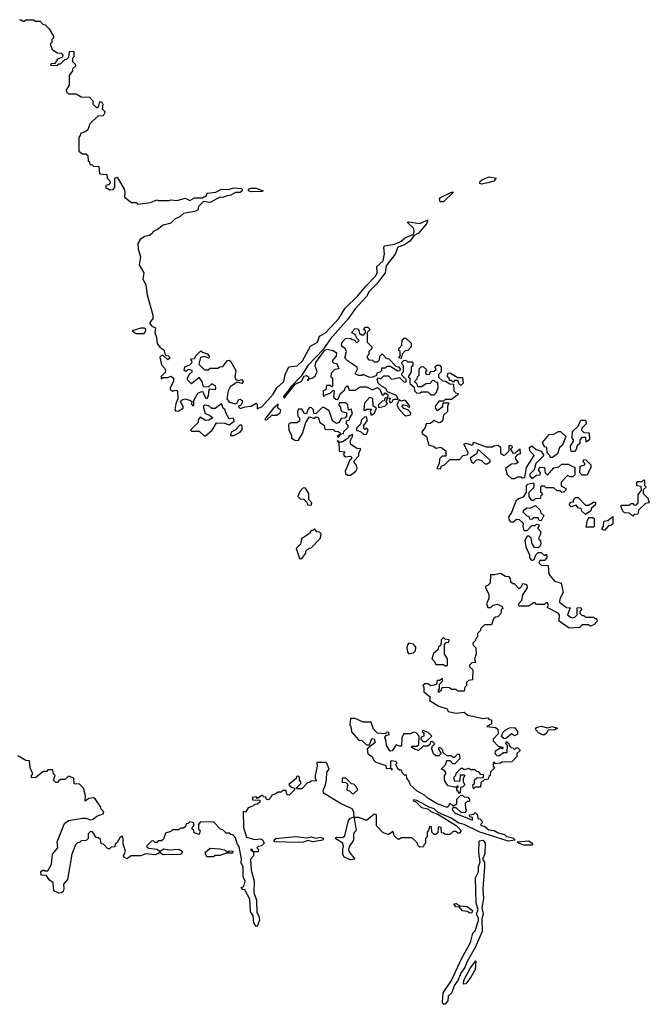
# Model space of a CAD drawing. Extents: x 1980017 to 2252640, y 74400 to 266395.
# Tile 76 of 256: x 2023126 to 2027120, y 165503 to 171750. Entities that reach past the tile are written whole.
import ezdxf

# ---------------------------------------------------------------- set-up
doc = ezdxf.new("R2010")
doc.units = 0

msp = doc.modelspace()

# ---------------------------------------------------------------- linework, layer by layer
at = {"layer": '0CON20XD'}
for points in [[(2023125, 171750), (2023135, 171750), (2023145, 171740), (2023155, 171740), (2023165, 171750), (2023215, 171750), (2023225, 171740), (2023255, 171740), (2023271.7, 171721.7), (2023288.3, 171718.3), (2023311.7, 171691.7), (2023340, 171645), (2023340, 171635), (2023330, 171625), (2023330, 171605), (2023320, 171595), (2023331.7, 171561.7), (2023365, 171540), (2023388.3, 171538.3), (2023400, 171525), (2023398.3, 171511.7), (2023365, 171500), (2023348.3, 171471.7), (2023325, 171470), (2023321.7, 171461.7), (2023365, 171460), (2023375, 171470), (2023385, 171470), (2023411.7, 171498.3), (2023425, 171500), (2023438.3, 171511.7), (2023441.7, 171548.3), (2023465, 171550), (2023470, 171545), (2023470, 171515), (2023460, 171505), (2023460, 171485), (2023478.3, 171468.3), (2023480, 171455), (2023461.7, 171438.3), (2023460, 171425), (2023440, 171395), (2023440, 171335), (2023420, 171305), (2023421.7, 171291.7), (2023435, 171280), (2023485, 171280), (2023515, 171260), (2023568.3, 171258.3), (2023590, 171235), (2023590, 171215), (2023615, 171190), (2023628.3, 171201.7), (2023635, 171230), (2023646.4, 171226.4), (2023652.5, 171215), (2023650, 171185), (2023667.5, 171165), (2023655, 171140), (2023621.7, 171138.3), (2023571.7, 171088.3), (2023558.3, 171051.7), (2023545, 171040), (2023511.7, 171028.3), (2023510, 171015), (2023500, 171005), (2023500, 170915), (2023525, 170900), (2023545, 170900), (2023558.3, 170888.3), (2023560, 170855), (2023568.3, 170848.3), (2023571.7, 170831.7), (2023585, 170830), (2023595, 170820), (2023628.3, 170818.3), (2023631.7, 170771.7), (2023678.3, 170768.3), (2023680, 170745), (2023698.3, 170728.3), (2023700, 170715), (2023688.3, 170701.7), (2023671.7, 170698.3), (2023671.7, 170681.7), (2023685, 170680), (2023695, 170670), (2023718.3, 170671.7), (2023730, 170685), (2023730, 170745), (2023745, 170750), (2023788.8, 170675), (2023793.3, 170655), (2023790, 170625), (2023835, 170590), (2023865, 170590), (2023875, 170580), (2023955, 170590), (2023995, 170607.5), (2024005, 170602.5), (2024075, 170602.5), (2024085, 170607.5), (2024125, 170603.3), (2024175, 170617.5), (2024205, 170602.5), (2024235, 170620), (2024285, 170620), (2024310, 170635), (2024315, 170650), (2024370, 170655), (2024405, 170674), (2024447.7, 170672.3), (2024486.4, 170683.6), (2024528.8, 170678.8), (2024536.7, 170675), (2024536.7, 170665), (2024525, 170653.8), (2024495, 170653.3), (2024465, 170636), (2024435, 170631.4), (2024415, 170621.2), (2024395, 170623.8), (2024335, 170590.8), (2024292.5, 170597.5), (2024260, 170565), (2024255, 170542.5), (2024235, 170532.5), (2024165, 170520), (2024141.2, 170498.8), (2024110, 170485), (2024085, 170460), (2024035, 170446.7), (2024000.7, 170419.3), (2023970, 170405), (2023967.5, 170395), (2023948.3, 170381.7), (2023920, 170375), (2023890, 170355), (2023875, 170330), (2023876.7, 170295), (2023892.5, 170245), (2023884, 170195), (2023912.5, 170145), (2023906.2, 170105), (2023925.7, 170065.7), (2023934.5, 170004.5), (2023970, 169875), (2023970, 169855), (2023950, 169825), (2023965, 169806.7), (2023987.5, 169795), (2023983.8, 169765), (2023994, 169734), (2023997.5, 169695), (2024015, 169672.5), (2024040, 169655), (2024051.7, 169621.7), (2024068.3, 169618.3), (2024080, 169605), (2024065, 169592.5), (2024035, 169620), (2024025, 169620), (2024015, 169610), (2024025, 169560), (2024045, 169540), (2024050, 169525), (2024048.3, 169511.7), (2024023, 169487), (2024022.5, 169472.5), (2024035, 169480), (2024065, 169480), (2024085, 169487.5), (2024102.5, 169475), (2024102.5, 169455), (2024080, 169415), (2024080, 169405), (2024095, 169392.5), (2024115, 169400), (2024126.4, 169396.4), (2024130, 169345), (2024116.2, 169313.8), (2024110, 169275), (2024116.7, 169266.7), (2024135, 169268.8), (2024162.5, 169285), (2024163.3, 169295), (2024146.7, 169325), (2024147.5, 169332.5), (2024160, 169340), (2024175, 169343.8), (2024210, 169335), (2024220, 169325), (2024213.6, 169313.6), (2024225, 169300), (2024230, 169305), (2024230, 169335), (2024255, 169380), (2024285, 169392.5), (2024305, 169350), (2024315, 169347.5), (2024323.3, 169365), (2024327, 169403), (2024332.5, 169407.5), (2024365, 169403.8), (2024370.7, 169409.3), (2024367.7, 169427.7), (2024345, 169440), (2024321.7, 169418.3), (2024291.7, 169421.7), (2024282.5, 169455), (2024265, 169480), (2024215, 169440), (2024190, 169465), (2024190, 169475), (2024201.7, 169498.3), (2024220, 169515), (2024220, 169525), (2024195, 169530), (2024185, 169520), (2024175, 169520), (2024170, 169525), (2024173, 169547), (2024205, 169560), (2024220, 169575), (2024211.7, 169598.3), (2024235, 169600), (2024245, 169620), (2024275, 169650), (2024285, 169640), (2024315, 169630), (2024327.5, 169615), (2024325, 169602.5), (2024295, 169612.5), (2024273, 169607), (2024262.5, 169565), (2024298.3, 169528.3), (2024321.7, 169528.3), (2024335, 169540), (2024381.7, 169538.3), (2024395, 169547.5), (2024415, 169550), (2024445, 169587.5), (2024455, 169590), (2024463, 169583), (2024496.7, 169525), (2024490, 169485), (2024496.7, 169466.7), (2024515, 169460), (2024535, 169467.5), (2024542.5, 169455), (2024535, 169442.5), (2024505, 169450), (2024460, 169420), (2024447.5, 169395), (2024438.8, 169345), (2024453.9, 169323.9), (2024495, 169312.5), (2024503.3, 169316.7), (2024515, 169340), (2024525, 169342.5), (2024537.5, 169335), (2024540, 169325), (2024528.3, 169301.7), (2024515, 169300), (2024513, 169293), (2024525, 169282.5), (2024556.7, 169293.3), (2024595, 169297.5), (2024625, 169317.5), (2024631.7, 169311.7), (2024631.7, 169281.7), (2024663.3, 169295), (2024734.4, 169375), (2024756.6, 169413.4), (2024802.2, 169455), (2024810, 169500), (2024833.3, 169546.7), (2024885, 169554.6), (2024919.5, 169585), (2024970.7, 169679.3), (2025015, 169703.5), (2025028.5, 169741.5), (2025065, 169762.5), (2025125, 169826.7), (2025150, 169855), (2025189.5, 169920.5), (2025268.8, 169995), (2025320.8, 170059.2), (2025385.8, 170124.2), (2025393.9, 170145), (2025391.4, 170185), (2025430.7, 170219.3), (2025440.9, 170265), (2025436.2, 170303.8), (2025440.6, 170315), (2025505, 170326.2), (2025545, 170345.3), (2025572.6, 170367.4), (2025622.1, 170387.9), (2025628.8, 170405), (2025625.9, 170425.9), (2025583.3, 170465), (2025595, 170468.1), (2025665, 170458), (2025715, 170480), (2025706.2, 170455), (2025655, 170396.7), (2025628.1, 170381.9), (2025600.5, 170345), (2025567.3, 170322.7), (2025524, 170306), (2025507.1, 170262.9), (2025451.3, 170188.7), (2025443.3, 170145), (2025388.7, 170071.3), (2025341.9, 170025), (2025325.3, 169994.7), (2025255, 169915.6), (2025208.8, 169851.2), (2025095, 169722.9), (2025051.9, 169658.1), (2024955, 169558.1), (2024911.4, 169488.6), (2024845, 169420), (2024827.5, 169392.5)], [(2026055, 170706.5), (2026045, 170710.8), (2026047.8, 170725), (2026065, 170737.9), (2026105, 170752.3), (2026148, 170745), (2026134.4, 170725), (2026095, 170714.7), (2026055, 170706.5)], [(2024595, 170657.5), (2024576.7, 170665), (2024576.7, 170675), (2024595, 170681.4), (2024625, 170680.6), (2024670, 170665), (2024665, 170660), (2024595, 170657.5)], [(2025815, 170593.4), (2025793.9, 170593.9), (2025789.3, 170610.7), (2025795, 170621.9), (2025865, 170655.3), (2025878.8, 170655), (2025815, 170593.4)], [(2023915, 169760), (2023926.7, 169775), (2023926.1, 169786.1), (2023915, 169793.3), (2023895, 169793.8), (2023840, 169775), (2023865, 169760), (2023915, 169760)], [(2025345, 169480), (2025305, 169500), (2025296.4, 169493.6), (2025275, 169493.3), (2025253.3, 169503.3), (2025268, 169532), (2025265.8, 169545.8), (2025205, 169586.7), (2025187.5, 169605), (2025200, 169645), (2025190, 169665), (2025173.6, 169673.6), (2025167.5, 169685), (2025172.5, 169705), (2025191.7, 169728.3), (2025225, 169730), (2025235, 169720), (2025248.3, 169718.3), (2025265, 169700), (2025280, 169715), (2025261.7, 169731.7), (2025258.3, 169748.3), (2025230, 169765), (2025255, 169790), (2025268.3, 169788.3), (2025278.3, 169778.3), (2025281.7, 169761.7), (2025295, 169750), (2025308.3, 169751.7), (2025320, 169765), (2025320, 169775), (2025310, 169785), (2025315, 169800), (2025335, 169800), (2025350, 169785), (2025330, 169765), (2025330, 169705), (2025360, 169675), (2025360, 169665), (2025340, 169645), (2025340, 169625), (2025330, 169615), (2025330, 169605), (2025341.7, 169591.7), (2025365, 169590), (2025375, 169580), (2025395, 169580), (2025408.3, 169591.7), (2025410, 169615), (2025425, 169630), (2025451.7, 169601.7), (2025468.3, 169598.3), (2025511.7, 169551.7), (2025528.3, 169548.3), (2025540, 169535), (2025538.3, 169521.7), (2025525, 169520), (2025475, 169550), (2025455, 169550), (2025445, 169540), (2025421.7, 169538.3), (2025420, 169525), (2025408.3, 169511.7), (2025391.7, 169508.3), (2025388.3, 169491.7), (2025365, 169481.2), (2025345, 169480)], [(2025545, 169600), (2025530, 169605), (2025540, 169615), (2025540, 169645), (2025531.7, 169651.7), (2025530, 169665), (2025550, 169685), (2025551.7, 169718.3), (2025565, 169730), (2025575, 169730), (2025608.3, 169698.3), (2025610, 169675), (2025588.3, 169651.7), (2025571.7, 169648.3), (2025551.7, 169628.3), (2025545, 169600)], [(2024827.5, 169392.5), (2024804.3, 169365), (2024800, 169355), (2024805, 169351.2), (2024872.5, 169437.5), (2024913.8, 169456.2), (2024930.8, 169489.2), (2024945, 169493.3), (2024957.5, 169485), (2024960, 169470), (2024950, 169465), (2024955, 169460), (2024960, 169470), (2024985, 169477.5), (2024999.3, 169490.7), (2025012.5, 169515), (2024999.2, 169555), (2025004.4, 169575.6), (2025059.2, 169650.8), (2025075, 169659.2), (2025115, 169652), (2025136.1, 169636.1), (2025134, 169616), (2025107.5, 169585), (2025115, 169572.5), (2025138.3, 169568.3), (2025150, 169535), (2025125, 169530), (2025101.7, 169508.3), (2025100, 169485), (2025110, 169475), (2025110, 169425), (2025105, 169420), (2025095, 169430), (2025071.7, 169428.3), (2025068.3, 169401.7), (2025050, 169395), (2025050, 169365), (2025055, 169360), (2025065, 169370), (2025095, 169380), (2025115, 169400), (2025120, 169395), (2025117.5, 169355), (2025131.7, 169341.7), (2025145, 169340), (2025161.7, 169378.3), (2025188.3, 169401.7), (2025190, 169415), (2025205, 169430), (2025215, 169400), (2025255, 169400), (2025285, 169420), (2025325, 169420), (2025365, 169402.5), (2025395, 169417.5), (2025408.8, 169408.8), (2025425, 169370), (2025435, 169370), (2025445, 169382.5), (2025461.7, 169371.7), (2025460, 169350), (2025441.7, 169348.3), (2025438.3, 169331.7), (2025425, 169330), (2025400, 169305), (2025405, 169290), (2025441.7, 169298.3), (2025460, 169315), (2025450, 169325), (2025460, 169350), (2025478.3, 169348.3), (2025470, 169335), (2025475, 169320), (2025486.4, 169323.6), (2025497.5, 169342.5), (2025527.5, 169342.5), (2025516.4, 169366.4), (2025460, 169390), (2025449.3, 169409.3), (2025420, 169425), (2025400, 169445), (2025392.5, 169467.5), (2025401.7, 169478.3), (2025417.5, 169472.5), (2025435, 169490), (2025465, 169490), (2025485, 169470), (2025535, 169480), (2025565, 169450), (2025578.3, 169451.7), (2025578.3, 169468.3), (2025550, 169495), (2025550, 169505), (2025560, 169515), (2025560, 169555), (2025551.7, 169561.7), (2025550, 169575), (2025561.7, 169588.3), (2025575, 169590), (2025585, 169580), (2025615, 169580), (2025620, 169575), (2025620, 169555), (2025610, 169545), (2025610, 169515), (2025590, 169485), (2025600, 169475), (2025601.7, 169441.7), (2025628.3, 169418.3), (2025630, 169395), (2025645, 169380), (2025667, 169383), (2025675, 169390), (2025715, 169390), (2025735, 169370), (2025755, 169370), (2025767, 169383), (2025780, 169415), (2025778.3, 169448.3), (2025765, 169450), (2025755, 169460), (2025745, 169460), (2025728.3, 169441.7), (2025705, 169440), (2025675, 169420), (2025651.7, 169421.7), (2025648.3, 169438.3), (2025630, 169455), (2025648.3, 169471.7), (2025650, 169485), (2025660, 169495), (2025660, 169535), (2025675, 169550), (2025687, 169547), (2025708.3, 169528.3), (2025700, 169515), (2025701.7, 169501.7), (2025725, 169500), (2025731.7, 169518.3), (2025755, 169520), (2025768.3, 169531.7), (2025760, 169545), (2025771.7, 169558.3), (2025788.3, 169558.3), (2025800, 169545), (2025800, 169515), (2025781.7, 169498.3), (2025781.7, 169481.7), (2025808.3, 169458.3), (2025827.5, 169457.5), (2025855, 169440), (2025878.3, 169438.3), (2025880, 169395), (2025891.7, 169381.7), (2025908.3, 169378.3), (2025908.3, 169371.7), (2025865, 169340), (2025825, 169340), (2025815, 169330), (2025785, 169330), (2025762.5, 169295), (2025763, 169283), (2025775, 169270), (2025810, 169295), (2025811.7, 169318.3), (2025848.3, 169318.3), (2025840, 169295), (2025840, 169265), (2025815, 169240), (2025807.5, 169205), (2025796.1, 169193.9), (2025785, 169193.3), (2025755, 169207.5), (2025731.7, 169188.3), (2025703.8, 169186.2), (2025698.3, 169161.7), (2025677.5, 169135), (2025680, 169125), (2025706.7, 169105), (2025720.7, 169050.7), (2025750, 169045), (2025765, 169032.5), (2025797, 169037), (2025830, 169015), (2025828.3, 168981.7), (2025805, 168980), (2025790, 168965), (2025787.5, 168932.5), (2025771.7, 168901.7), (2025795, 168900), (2025801.7, 168918.3), (2025820, 168925), (2025855, 168960), (2025915, 168960), (2025940, 168985), (2025968.3, 168991.7), (2025970, 169005), (2025942.5, 169057.5), (2025955, 169062.5), (2025995, 169050), (2026002.5, 169055), (2026005, 169070), (2026011.7, 169068.3), (2026085, 169040), (2026125, 169040), (2026133, 169047), (2026161.7, 169051.7), (2026177, 169037), (2026175, 169000), (2026195, 168987.5), (2026205, 168990), (2026230, 169015), (2026230, 169045), (2026235, 169050), (2026247, 169047), (2026250, 169035), (2026240, 169025), (2026255, 169000), (2026268.3, 169001.7), (2026298.3, 169028.3), (2026300, 168995), (2026281.7, 168988.3), (2026270, 168975), (2026271.7, 168961.7), (2026288.3, 168941.7), (2026275, 168932.5), (2026245, 168930), (2026208.3, 168901.7), (2026217.5, 168865), (2026245, 168840), (2026265, 168840), (2026285, 168850), (2026305, 168850), (2026315, 168842.5), (2026330, 168845), (2026341.2, 168908.8), (2026390, 168985), (2026362.5, 169015), (2026360, 169035), (2026375, 169047.5), (2026403, 169023), (2026433, 169013), (2026450, 168985), (2026400, 168935), (2026390, 168895), (2026363, 168867), (2026363, 168853), (2026375, 168840), (2026405, 168860), (2026428.3, 168861.7), (2026430, 168875), (2026417.5, 168895), (2026428.3, 168911.7), (2026455, 168910), (2026460, 168875), (2026475, 168860), (2026515, 168906.7), (2026547, 168913), (2026565, 168930), (2026605, 168930), (2026648.3, 168908.3), (2026648.3, 168861.7), (2026635, 168850), (2026615, 168850), (2026601.7, 168858.3), (2026560, 168815), (2026561.7, 168791.7), (2026590, 168775), (2026590, 168765), (2026578.3, 168751.7), (2026565, 168750), (2026555, 168760), (2026535, 168760), (2026515, 168780), (2026465, 168780), (2026455, 168790), (2026435, 168790), (2026430, 168785), (2026430, 168755), (2026438.3, 168748.3), (2026440, 168735), (2026431.7, 168728.3), (2026428.3, 168711.7), (2026395, 168710), (2026385, 168700), (2026375, 168700), (2026357.5, 168725), (2026358.3, 168751.7), (2026390, 168785), (2026390, 168805), (2026385, 168810), (2026348.3, 168801.7), (2026338.3, 168791.7), (2026338.3, 168751.7), (2026319.3, 168720.7), (2026289.3, 168710.7), (2026272.5, 168695), (2026246.4, 168623.6), (2026227.5, 168595), (2026230, 168575), (2026243.3, 168563.3), (2026255, 168562.5), (2026278.3, 168581.7), (2026295, 168580), (2026320, 168555), (2026317.5, 168535), (2026325, 168510), (2026345, 168510), (2026375, 168540), (2026395, 168540), (2026405, 168550), (2026418.3, 168548.3), (2026420, 168535), (2026410, 168525), (2026430, 168505), (2026430, 168485), (2026420, 168465), (2026420, 168455), (2026430, 168445), (2026432.5, 168425), (2026427, 168413), (2026415, 168400), (2026391.7, 168401.7), (2026377.5, 168425), (2026370.7, 168460.7), (2026355, 168472.5), (2026345, 168472.5), (2026330, 168445), (2026337.5, 168405), (2026360, 168355), (2026360, 168335), (2026375, 168320), (2026390, 168325), (2026400, 168355), (2026415, 168370), (2026435, 168370), (2026455, 168350), (2026468.3, 168358.3), (2026470, 168335), (2026455, 168320), (2026425, 168320), (2026420, 168305), (2026435, 168290), (2026478.3, 168288.3), (2026481.7, 168231.7), (2026518.8, 168188.8), (2026560, 168175), (2026572.5, 168115), (2026552.5, 168075), (2026550, 168055), (2026595, 168020), (2026618.3, 168018.3), (2026600, 167975), (2026620, 167960), (2026635, 167956.2), (2026648.8, 167961.2), (2026662.5, 167975), (2026661.7, 168018.3), (2026685, 168020), (2026690, 168005), (2026680, 167995), (2026680, 167985), (2026695, 167970), (2026705, 167970), (2026715, 167960), (2026765, 167960), (2026775, 167950), (2026785, 167950), (2026790, 167935), (2026768.3, 167911.7), (2026745, 167902.5), (2026735, 167910), (2026695, 167910), (2026676.4, 167893.6), (2026610.7, 167890.7), (2026547.5, 167935), (2026550, 167975), (2026542.5, 167985), (2026471.7, 168021.7), (2026480, 168035), (2026475, 168050), (2026465, 168050), (2026455, 168040), (2026405, 168040), (2026395, 168050), (2026385, 168050), (2026355, 168030), (2026295, 168030), (2026290, 168045), (2026311.7, 168068.3), (2026318.3, 168101.7), (2026347.5, 168145), (2026345, 168160), (2026337, 168167), (2026315, 168170), (2026310, 168155), (2026295, 168140), (2026265, 168170), (2026255, 168170), (2026241.7, 168181.7), (2026240, 168205), (2026230, 168215), (2026208.3, 168218.3), (2026175, 168237.5), (2026138.3, 168228.3)], [(2025925, 169430), (2025911.7, 169441.7), (2025905, 169460), (2025885, 169460), (2025875, 169450), (2025865, 169460), (2025851.7, 169461.7), (2025850, 169475), (2025840, 169485), (2025841.7, 169508.3), (2025855, 169510), (2025905, 169480), (2025935, 169480), (2025940, 169445), (2025925, 169430)], [(2025355, 169240), (2025376.4, 169253.6), (2025390, 169285), (2025368.3, 169298.3), (2025367, 169347), (2025345, 169352.5), (2025313, 169317), (2025310, 169275), (2025315, 169270), (2025325, 169280), (2025358.3, 169278.3), (2025350, 169265), (2025355, 169240)], [(2024305, 169110), (2024347.5, 169145), (2024375, 169192.5), (2024425, 169190), (2024455, 169180), (2024487, 169203), (2024481.7, 169221.7), (2024455, 169217.5), (2024432.5, 169255), (2024430, 169275), (2024417.5, 169285), (2024405, 169312.5), (2024365, 169283.3), (2024345, 169283.3), (2024325, 169300), (2024300, 169305), (2024290, 169295), (2024301.7, 169251.7), (2024330.7, 169240.7), (2024350, 169225), (2024325, 169210), (2024305, 169206.7), (2024271.7, 169228.3), (2024258.3, 169211.7), (2024257.5, 169195), (2024210, 169145), (2024215, 169140), (2024265, 169140), (2024295, 169110), (2024305, 169110)], [(2024681.2, 169211.2), (2024695, 169214.2), (2024725, 169241.2), (2024758, 169242), (2024777.5, 169255), (2024781.7, 169271.7), (2024763.3, 169285), (2024765, 169310), (2024735, 169285.6), (2024686.7, 169225), (2024681.2, 169211.2)], [(2024875, 169080), (2024895, 169083.3), (2024920, 169125), (2024940, 169195), (2024965, 169230), (2024995, 169220), (2025005, 169230), (2025018.3, 169228.3), (2025030, 169195), (2025058.3, 169178.3), (2025061.7, 169151.7), (2025115, 169150), (2025125, 169140), (2025147, 169137), (2025158.3, 169128.3), (2025160, 169120), (2025140, 169105), (2025148.3, 169101.7), (2025160, 169120), (2025180, 169125), (2025181.7, 169138.3), (2025210, 169165), (2025210, 169175), (2025200, 169185), (2025200, 169205), (2025218.3, 169211.7), (2025220, 169225), (2025237.5, 169252.5), (2025228.3, 169278.3), (2025211.7, 169271.7), (2025207, 169307), (2025195, 169320), (2025151.7, 169318.3), (2025150, 169305), (2025161.7, 169291.7), (2025163, 169273), (2025173, 169263), (2025198.3, 169258.3), (2025200, 169235), (2025187.5, 169222.5), (2025165, 169220), (2025150, 169195), (2025135, 169187.5), (2025110, 169205), (2025089.3, 169269.3), (2025055, 169290), (2025045, 169290), (2025005, 169250), (2024991.7, 169251.7), (2024990, 169275), (2024977, 169287), (2024965, 169290), (2024955, 169280), (2024945, 169250), (2024931.7, 169251.7), (2024915, 169280), (2024895, 169280), (2024887.5, 169265), (2024890, 169235), (2024900, 169225), (2024900, 169205), (2024885, 169192.5), (2024845, 169192.5), (2024833.6, 169186.4), (2024830, 169175), (2024832.5, 169145), (2024850, 169115), (2024850, 169095), (2024875, 169080)], [(2025575, 169237.5), (2025605, 169242.5), (2025607.5, 169255), (2025593, 169273), (2025563.3, 169283.3), (2025552.5, 169295), (2025553.3, 169306.7), (2025565, 169307.5), (2025582.5, 169302.5), (2025595, 169290), (2025600, 169295), (2025597.5, 169305), (2025575, 169332.5), (2025566.4, 169336.4), (2025545, 169330), (2025532.5, 169337.5), (2025517.5, 169305), (2025530.7, 169280.7), (2025565, 169242.5), (2025575, 169237.5)], [(2025308.3, 169118.3), (2025325, 169120), (2025337.5, 169145), (2025325, 169160), (2025315, 169150), (2025310, 169155), (2025310, 169175), (2025330, 169205), (2025328.3, 169228.3), (2025315, 169230), (2025291.7, 169208.3), (2025290, 169185), (2025265, 169160), (2025260, 169145), (2025288.3, 169138.3), (2025308.3, 169118.3)], [(2024462.5, 169112.5), (2024485, 169112.9), (2024525, 169132.5), (2024538.6, 169155), (2024535, 169177.5), (2024523, 169177), (2024495, 169147.5), (2024467, 169133), (2024462.5, 169112.5)], [(2026645, 169010), (2026625, 169010), (2026620, 169035), (2026620, 169045), (2026640, 169075), (2026640, 169085), (2026630, 169095), (2026633, 169137), (2026668.3, 169171.7), (2026685, 169210), (2026715, 169210), (2026720, 169185), (2026691.7, 169158.3), (2026690, 169145), (2026705, 169130), (2026738.3, 169128.3), (2026740, 169085), (2026720, 169070), (2026718.3, 169098.3), (2026691.7, 169098.3), (2026680, 169085), (2026678.3, 169061.7), (2026663, 169047), (2026657, 169023), (2026645, 169010)], [(2025225, 168860), (2025257.5, 168885), (2025267, 168903), (2025260, 168925), (2025248.3, 168938.3), (2025248.3, 168951.7), (2025277, 168983), (2025278.3, 169001.7), (2025290, 169025), (2025285, 169030), (2025268.3, 169028.3), (2025227.5, 169055), (2025222.5, 169075), (2025237.5, 169105), (2025240, 169115), (2025235, 169120), (2025225, 169110), (2025215, 169110), (2025210, 169095), (2025180, 169075), (2025165, 169070), (2025150, 169070), (2025145, 169080), (2025140, 169075), (2025150, 169070), (2025152.5, 169012.5), (2025188.3, 169008.3), (2025180, 168995), (2025183.6, 168983.6), (2025195, 168977.5), (2025225, 168980), (2025230, 168975), (2025230, 168965), (2025220, 168955), (2025190, 168885), (2025191.7, 168871.7), (2025205, 168860), (2025225, 168860)], [(2026491.7, 168971.7), (2026490, 168985), (2026471.7, 169001.7), (2026470, 169035), (2026455, 169040), (2026443.3, 169066.7), (2026485, 169117.5), (2026515, 169120), (2026543, 169137), (2026557, 169137), (2026590, 169105), (2026568.3, 169051.7), (2026550, 169035), (2026537.5, 168995), (2026505, 168972.5), (2026491.7, 168971.7)], [(2026085, 168930), (2026110, 168945), (2026110, 168955), (2026035, 169022.5), (2026023.8, 168996.2), (2025982.5, 168967.5), (2025992.5, 168945), (2026005, 168937.5), (2026023.3, 168956.7), (2026035, 168958.8), (2026055, 168953.3), (2026073.6, 168933.6), (2026085, 168930)], [(2026725, 168860), (2026695, 168860), (2026680, 168875), (2026681.7, 168918.3), (2026710, 168925), (2026710, 168935), (2026700, 168945), (2026705, 168960), (2026718.3, 168958.3), (2026750, 168925), (2026750, 168905), (2026741.7, 168898.3), (2026725, 168860)], [(2027015, 168600), (2026995, 168620), (2026961.7, 168621.7), (2026951.7, 168631.7), (2026940, 168665), (2026945, 168670), (2026995, 168670), (2027005, 168680), (2027015, 168680), (2027025, 168670), (2027038.3, 168671.7), (2027050, 168685), (2027050, 168735), (2027070, 168765), (2027068.3, 168788.3), (2027041.7, 168791.7), (2027040, 168815), (2027045, 168820), (2027075, 168820), (2027085, 168830), (2027090, 168825), (2027090, 168795), (2027100, 168785), (2027081.7, 168768.3), (2027080, 168745), (2027110, 168715), (2027120, 168685), (2027095, 168680), (2027051.7, 168638.3), (2027047.5, 168612.5), (2027025, 168610), (2027015, 168600)], [(2024975, 168670), (2024980, 168685), (2024960, 168705), (2024960, 168745), (2024938.3, 168778.3), (2024925, 168780), (2024903, 168757), (2024890, 168725), (2024905, 168710), (2024928.3, 168708.3), (2024948.3, 168688.3), (2024951.7, 168671.7), (2024975, 168670)], [(2026435, 168570), (2026421.7, 168571.7), (2026415, 168590), (2026385, 168590), (2026375, 168580), (2026361.7, 168581.7), (2026358.3, 168598.3), (2026345, 168600), (2026320, 168625), (2026325, 168640), (2026345, 168652.5), (2026365, 168650), (2026398.3, 168668.3), (2026428.3, 168638.3), (2026431.7, 168621.7), (2026450, 168605), (2026435, 168570)], [(2026715, 168610), (2026691.7, 168631.7), (2026688.3, 168648.3), (2026671.7, 168651.7), (2026655, 168670), (2026625, 168660), (2026611.7, 168671.7), (2026621.7, 168688.3), (2026638.3, 168691.7), (2026640, 168705), (2026651.7, 168718.3), (2026668.3, 168718.3), (2026715, 168670), (2026735, 168670), (2026765, 168690), (2026778.3, 168688.3), (2026778.3, 168671.7), (2026751.7, 168648.3), (2026750, 168635), (2026715, 168610)], [(2026835, 168510), (2026820, 168515), (2026820, 168525), (2026830, 168535), (2026831.7, 168568.3), (2026857, 168573), (2026888.3, 168598.3), (2026888.3, 168551.7), (2026875, 168540), (2026861.7, 168538.3), (2026835, 168510)], [(2026765, 168530), (2026720, 168530), (2026727.5, 168575), (2026738.3, 168591.7), (2026761.7, 168591.7), (2026770, 168585), (2026770, 168535), (2026765, 168530)], [(2024901.7, 168331.7), (2024915, 168332.5), (2024940, 168365), (2024941.7, 168378.3), (2024963, 168397), (2024975, 168400), (2025035, 168460), (2025037.5, 168487.5), (2025028.3, 168498.3), (2025011.7, 168501.7), (2024995, 168520), (2024985, 168510), (2024975, 168510), (2024965, 168490), (2024913.6, 168456.4), (2024907.5, 168422.5), (2024880, 168395), (2024901.7, 168331.7)], [(2026138.3, 168228.3), (2026111.7, 168228.3), (2026110, 168175), (2026098.3, 168161.7), (2026080, 168155), (2026080, 168145), (2026102.5, 168105), (2026101.7, 168078.3), (2026087.5, 168045), (2026095, 168020), (2026115, 168020), (2026130, 168035), (2026155, 168042.5), (2026185, 168030), (2026190, 168015), (2026180, 168005), (2026178.3, 167981.7), (2026158.3, 167961.7), (2026145, 167960), (2026131.7, 167948.3), (2026118.3, 167911.7), (2026075, 167910), (2026050, 167885), (2026050, 167875), (2026030, 167855), (2026030, 167835), (2026020, 167825), (2026018.3, 167811.7), (2026000, 167795), (2026001.7, 167781.7), (2026020, 167765), (2026022.5, 167725), (2026010, 167695), (2026018.3, 167671.7), (2025995, 167670), (2025980, 167655), (2025981.7, 167641.7), (2026000, 167625), (2025998.3, 167561.7), (2025973, 167557), (2025960, 167545), (2025960, 167525), (2025950, 167515), (2025945, 167490), (2025905, 167490), (2025895, 167500), (2025865, 167500), (2025851.7, 167511.7), (2025815, 167512.5), (2025801.7, 167508.3), (2025800, 167495), (2025782.5, 167482.5), (2025783, 167497), (2025790, 167505), (2025790, 167535), (2025810, 167555), (2025805, 167570), (2025791.7, 167558.3), (2025775, 167557.5), (2025770, 167535), (2025755, 167527.5), (2025735, 167523.3), (2025715, 167536.7), (2025695, 167537.5), (2025682.5, 167525), (2025690, 167515), (2025690, 167485), (2025730, 167455), (2025725, 167430), (2025785, 167393.8), (2025838.3, 167378.3), (2025845, 167360), (2025895, 167350), (2025945, 167357.5), (2025968.3, 167338.3), (2026065, 167317.5), (2026095, 167320), (2026105, 167310), (2026118.3, 167308.3), (2026118.3, 167281.7), (2026090, 167265), (2026145, 167260), (2026158.3, 167248.3), (2026161.7, 167218.3), (2026130, 167185), (2026130, 167175), (2026161.7, 167141.7), (2026190, 167135), (2026188.3, 167121.7), (2026175, 167130), (2026142.5, 167107.5), (2026140, 167095), (2026151.7, 167081.7), (2026165, 167080), (2026195, 167100), (2026218.3, 167101.7), (2026220, 167145), (2026210, 167155), (2026215, 167170), (2026228.3, 167158.3), (2026230, 167145), (2026241.7, 167131.7), (2026255, 167130), (2026265, 167120), (2026275, 167130), (2026285, 167130), (2026298.3, 167118.3), (2026298.3, 167111.7), (2026280, 167095), (2026280, 167075), (2026248.3, 167041.7), (2026185, 167040), (2026177, 167033), (2026145, 167030), (2026135, 167040), (2026130, 167035), (2026130, 167015), (2026140, 167005), (2026111.7, 166978.3), (2026110, 166955), (2026101.7, 166948.3), (2026098.3, 166931.7), (2026071.7, 166928.3), (2026051.7, 166908.3), (2026048.3, 166881.7), (2026015, 166880), (2026005, 166870), (2026000, 166895), (2026010, 166905), (2026011.7, 166928.3), (2026025, 166940), (2026068.3, 166941.7), (2026068.3, 166958.3), (2026051.7, 166961.7), (2026038.3, 166978.3), (2026025, 166980), (2026015, 166990), (2025985, 166990), (2025975, 167000), (2025945, 166990), (2025935, 167000), (2025925, 167000), (2025891.7, 166968.3), (2025890, 166955), (2025880, 166945), (2025881.7, 166921.7), (2025915, 166920), (2025920, 166925), (2025921.7, 166958.3), (2025945, 166960), (2025950, 166955), (2025940, 166935), (2025940, 166915), (2025950, 166895), (2025935, 166880), (2025921.7, 166878.3), (2025920, 166845), (2025915, 166840), (2025900, 166865), (2025900, 166880), (2025908.3, 166881.7), (2025908.3, 166888.3), (2025901.7, 166888.3), (2025900, 166880), (2025885, 166880), (2025845, 166890), (2025835, 166900), (2025820, 166925), (2025820, 166955), (2025830, 166965), (2025830, 166975), (2025818.3, 166988.3), (2025800, 166995), (2025827, 167023), (2025835, 167050), (2025855, 167050), (2025871.7, 167031.7), (2025888.3, 167031.7), (2025920, 167065), (2025915, 167090), (2025901.7, 167088.3), (2025885, 167070), (2025875, 167070), (2025865, 167080), (2025835, 167080), (2025811.7, 167101.7), (2025810, 167115), (2025795, 167130), (2025785, 167130), (2025780, 167125), (2025800, 167095), (2025785, 167080), (2025765, 167080), (2025751.7, 167091.7), (2025740, 167125), (2025741.7, 167138.3), (2025760, 167155), (2025745, 167170), (2025731.7, 167168.3), (2025728.3, 167151.7), (2025715, 167140), (2025685, 167140), (2025656.4, 167113.6), (2025635, 167120), (2025610, 167135), (2025615, 167140), (2025645, 167140), (2025658.3, 167151.7), (2025660, 167205), (2025640, 167225), (2025625, 167230), (2025605, 167220), (2025561.7, 167218.3), (2025550, 167195), (2025548.3, 167141.7), (2025535, 167140), (2025515, 167150), (2025488.3, 167111.7), (2025475, 167110), (2025452.5, 167145), (2025451.7, 167171.7), (2025442.5, 167195), (2025451.7, 167208.3), (2025470, 167215), (2025468.3, 167228.3), (2025455, 167230), (2025445, 167220), (2025395, 167222.5), (2025369.3, 167249.3), (2025355, 167292.5), (2025305, 167292.5), (2025255, 167317.5), (2025223.6, 167316.4), (2025220, 167275), (2025227, 167267), (2025231.7, 167231.7), (2025278.3, 167178.3), (2025297, 167177), (2025325, 167150), (2025345, 167150), (2025360, 167190), (2025375, 167187.5), (2025380, 167165), (2025330, 167125), (2025333.3, 167093.3), (2025362.5, 167075), (2025370, 167055), (2025385, 167040), (2025448.3, 167018.3), (2025451.7, 167001.7), (2025480, 167000), (2025485, 166990), (2025490, 166995), (2025480, 167000), (2025480, 167045), (2025485, 167050), (2025510, 167045), (2025520, 167035), (2025510, 167025), (2025521.7, 167001.7), (2025535, 166990), (2025545, 166990), (2025550, 166975), (2025565, 166960), (2025578.3, 166958.3), (2025580, 166935), (2025595, 166920), (2025602.5, 166895), (2025645, 166856.7), (2025692.7, 166832.7), (2025711.2, 166815), (2025775, 166777.1), (2025836.2, 166753.8), (2025848.3, 166761.7), (2025855, 166780), (2025875, 166760), (2025900, 166775), (2025900, 166805), (2025921.7, 166828.3), (2025935, 166830), (2025945, 166820), (2025968.3, 166818.3), (2025980, 166805), (2025980, 166790), (2025965, 166790), (2025952.5, 166777.5), (2025953.3, 166743.3), (2025960, 166735), (2025950, 166720), (2025928.3, 166718.3), (2025895, 166750), (2025875, 166750), (2025870, 166745), (2025872.5, 166735), (2025888.8, 166715), (2025998.3, 166671.7), (2025998.3, 166688.3), (2025981.7, 166691.7), (2025980, 166705), (2026005, 166710), (2026015, 166720), (2026030, 166705), (2026031.7, 166681.7), (2026045, 166680), (2026058.3, 166668.3), (2026060, 166655), (2026050, 166645), (2026060, 166635), (2026075, 166633.3), (2026101.2, 166611.2), (2026136.4, 166606.4), (2026160.8, 166590.8), (2026200.7, 166580.7), (2026215, 166567.5), (2026255, 166560), (2026270, 166545), (2026225, 166538), (2026065, 166590), (2026044.4, 166594.4), (2025945, 166644), (2025912.3, 166652.3), (2025862.5, 166685), (2025781.2, 166721.2), (2025755, 166743.3), (2025723, 166753), (2025645, 166796.2), (2025625, 166800), (2025622.5, 166795), (2025638.3, 166788.3), (2025675, 166752.5), (2025715, 166743.3), (2025735, 166726.7), (2025778.8, 166708.8), (2025895, 166637.5), (2025927.5, 166605), (2025915, 166590), (2025905, 166590), (2025895, 166600), (2025875, 166600), (2025855, 166580), (2025825, 166580), (2025815, 166590), (2025801.7, 166591.7), (2025800, 166625), (2025785, 166630), (2025780, 166625), (2025778.3, 166591.7), (2025765, 166580), (2025755, 166580), (2025740, 166595), (2025738.3, 166628.3), (2025725, 166630), (2025720, 166605), (2025710, 166595), (2025710, 166565), (2025700, 166555), (2025700, 166525), (2025690, 166515), (2025688.3, 166501.7), (2025665, 166500), (2025650, 166515), (2025650, 166525), (2025615, 166560), (2025545, 166560), (2025535, 166550), (2025525, 166550), (2025501.7, 166571.7), (2025495, 166600), (2025465, 166580), (2025431.7, 166591.7), (2025390, 166635), (2025390, 166705), (2025375, 166710), (2025325, 166670), (2025277.5, 166687.5), (2025251.7, 166688.3), (2025248.3, 166681.7), (2025260, 166605), (2025243.6, 166586.4), (2025242.5, 166545), (2025216.7, 166505), (2025212.5, 166485), (2025215, 166470), (2025252.5, 166425), (2025225, 166420), (2025185, 166437.1), (2025175.5, 166455), (2025176.7, 166485), (2025180.6, 166505), (2025175.7, 166525), (2025126.7, 166555), (2025135, 166563.3), (2025175, 166561.9), (2025188.8, 166571.2), (2025211.1, 166668.9), (2025225, 166684.2), (2025248.3, 166691.7), (2025246.2, 166725), (2025234.4, 166744.4), (2025165, 166775.7), (2025052.9, 166842.9), (2025050.9, 166859.1), (2025066.2, 166895), (2025072, 166928), (2025074.2, 166975.8), (2025090, 166995), (2025075, 167032.5), (2025065, 167038), (2025011.7, 167038.3), (2025012.5, 167015), (2025000, 166955), (2025000, 166935), (2025008.3, 166921.7), (2024975, 166920), (2024965, 166910), (2024951.7, 166908.3), (2024915, 166870), (2024885, 166870), (2024880, 166875), (2024910, 166905), (2024910, 166915), (2024900, 166925), (2024900, 166945), (2024895, 166950), (2024881.7, 166948.3), (2024880, 166935), (2024833, 166897), (2024843, 166883), (2024870, 166875), (2024870, 166865), (2024835, 166830), (2024821.7, 166831.7), (2024815, 166860), (2024795, 166860), (2024785, 166850), (2024765, 166850), (2024751.7, 166838.3), (2024725, 166830), (2024720, 166815), (2024705, 166800), (2024691.7, 166801.7), (2024688.3, 166818.3), (2024675, 166820), (2024665, 166830), (2024635, 166810), (2024625, 166820), (2024600, 166815), (2024605, 166800), (2024648.3, 166798.3), (2024650, 166785), (2024635, 166772.5), (2024615, 166770), (2024605, 166760), (2024575, 166750), (2024558.3, 166721.7), (2024543, 166727), (2024545.8, 166625), (2024565, 166563.3), (2024615, 166549.4), (2024655, 166554.2)], [(2025595, 167727.5), (2025625, 167732.5), (2025637.5, 167745), (2025639.5, 167769.5), (2025625, 167788.8), (2025595, 167793.8), (2025585.8, 167784.2), (2025580.8, 167765), (2025586.4, 167736.4), (2025595, 167727.5)], [(2025835, 167650), (2025840, 167655), (2025840, 167695), (2025820, 167725), (2025820, 167785), (2025831.7, 167798.3), (2025848.3, 167801.7), (2025850, 167815), (2025825, 167820), (2025815, 167830), (2025800, 167815), (2025798.3, 167781.7), (2025781.7, 167768.3), (2025778.3, 167751.7), (2025751.7, 167728.3), (2025740, 167695), (2025758.3, 167678.3), (2025765, 167660), (2025815, 167660), (2025825, 167650), (2025835, 167650)], [(2025705, 167170), (2025740, 167205), (2025717, 167227), (2025685, 167240), (2025680, 167235), (2025690, 167225), (2025690, 167205), (2025671.7, 167198.3), (2025670, 167185), (2025685, 167170), (2025705, 167170)], [(2026198.3, 167188.3), (2026181.7, 167201.7), (2026191.7, 167228.3), (2026205, 167242.5), (2026233, 167257), (2026265, 167260), (2026283.3, 167235), (2026283.6, 167216.4), (2026265, 167206.7), (2026245, 167220), (2026215, 167192.5), (2026198.3, 167188.3)], [(2026443, 167213), (2026418, 167225), (2026400, 167245), (2026397.5, 167255), (2026408.3, 167261.7), (2026435, 167268.8), (2026475, 167257.5), (2026503.9, 167266.1), (2026537.5, 167255), (2026520, 167245), (2026477.5, 167242.5), (2026467.5, 167222.5), (2026455, 167214), (2026443, 167213)], [(2024655, 166554.2), (2024668.8, 166545), (2024677.5, 166525), (2024660.7, 166509.3), (2024640, 166505), (2024630, 166495), (2024640, 166485), (2024638.3, 166471.7), (2024610, 166470), (2024598.3, 166488.3), (2024590, 166485), (2024610, 166470), (2024610, 166445), (2024590, 166425), (2024594.3, 166354.3), (2024614.2, 166285), (2024612, 166212), (2024627.5, 166165), (2024630, 166085), (2024643.2, 166063.2), (2024647.6, 166037.6), (2024631.7, 165998.3), (2024625, 165997.5), (2024610.6, 166020.6), (2024606, 166066), (2024590.3, 166090.3), (2024585, 166170), (2024555, 166230), (2024541.7, 166231.7), (2024530, 166245), (2024548.3, 166251.7), (2024556.7, 166285), (2024542.5, 166312.5), (2024543, 166373), (2024531.7, 166401.7), (2024533.3, 166425), (2024518, 166505), (2024507.7, 166517.7), (2024495, 166560), (2024478.3, 166578.3), (2024465, 166580), (2024455, 166590), (2024435, 166590), (2024415, 166610), (2024400, 166615), (2024355, 166660), (2024271.7, 166658.3), (2024260, 166645), (2024260, 166615), (2024270, 166605), (2024265, 166580), (2024231.7, 166591.7), (2024230, 166605), (2024220, 166615), (2024220, 166625), (2024230, 166635), (2024230, 166655), (2024205, 166660), (2024195, 166650), (2024181.7, 166648.3), (2024178.3, 166631.7), (2024165, 166620), (2024145, 166620), (2024135, 166610), (2024095, 166610), (2024085, 166600), (2024051.7, 166588.3), (2024038.3, 166551.7), (2024025, 166540), (2024005, 166540), (2023995, 166530), (2023985, 166530), (2023975, 166540), (2023961.7, 166538.3), (2023931.7, 166508.3), (2023931.7, 166501.7), (2023943.9, 166493.9), (2023998, 166488), (2024012.5, 166475), (2024012.5, 166465), (2024002.5, 166457.5), (2023985, 166452), (2023925, 166457.5), (2023895, 166446), (2023865, 166445.7), (2023832.5, 166445), (2023805, 166426.7), (2023790, 166435), (2023783.9, 166446.1), (2023797.1, 166475), (2023781.7, 166521.7), (2023783, 166553), (2023775, 166570), (2023760.7, 166559.3), (2023745, 166530), (2023731.7, 166518.3), (2023728.3, 166501.7), (2023705, 166500), (2023695, 166490), (2023685, 166490), (2023658.3, 166518.3), (2023641.7, 166521.7), (2023638.3, 166548.3), (2023625, 166560), (2023611.7, 166561.7), (2023588.3, 166598.3), (2023575, 166600), (2023560, 166585), (2023560, 166555), (2023548.3, 166541.7), (2023515, 166540), (2023505, 166530), (2023491.7, 166528.3), (2023480, 166515), (2023457.5, 166455), (2023428, 166295), (2023403.8, 166265), (2023406.2, 166235), (2023400.8, 166219.2), (2023390, 166210), (2023375, 166208), (2023342.3, 166222.3), (2023337.5, 166275), (2023313.6, 166293.6), (2023295, 166320), (2023261.7, 166321.7), (2023260, 166345), (2023275, 166357.5), (2023285, 166350), (2023305, 166350), (2023327, 166393), (2023333.6, 166456.4), (2023367.5, 166495), (2023362.5, 166535), (2023409.3, 166650.7), (2023435, 166668.8), (2023525, 166684.2), (2023545, 166684.3), (2023575, 166673.8), (2023592, 166678), (2023615, 166697.5), (2023655, 166712.5), (2023660, 166725), (2023641.7, 166741.7), (2023640, 166755), (2023605, 166807.5), (2023595, 166812.5), (2023565, 166810), (2023541.7, 166791.7), (2023542.5, 166825), (2023530, 166875), (2023505, 166900), (2023471.7, 166901.7), (2023470, 166935), (2023465, 166940), (2023435, 166950), (2023415, 166930), (2023385, 166930), (2023371.7, 166918.3), (2023365, 166910), (2023355, 166910), (2023340, 166925), (2023350, 166955), (2023340, 166965), (2023335, 166990), (2023305, 166990), (2023295, 166980), (2023275, 166980), (2023225, 166940), (2023201.7, 166941.7), (2023200, 166955), (2023210, 166965), (2023193, 167003), (2023188.3, 167048.3), (2023165, 167050), (2023115, 167080)], [(2025245, 166840), (2025270, 166865), (2025258.3, 166888.3), (2025245, 166900), (2025231.7, 166901.7), (2025195, 166937.5), (2025171.7, 166938.3), (2025171.7, 166911.7), (2025195, 166910), (2025210, 166895), (2025203, 166887), (2025201.7, 166861.7), (2025218.3, 166858.3), (2025235, 166840), (2025245, 166840)], [(2024885, 166530.6), (2024745, 166533.3), (2024737.5, 166545), (2024750, 166555), (2024875, 166568.5), (2024945, 166558.6), (2024975, 166565.6), (2025005, 166557.5), (2025035, 166564.3), (2025053.8, 166555), (2025048.8, 166545), (2024985, 166533.1), (2024955, 166542.5), (2024925, 166532.9), (2024885, 166530.6)], [(2025813.3, 165503.3), (2025807.5, 165515), (2025813, 165577), (2025865.6, 165654.4), (2025928.8, 165791.2), (2025986.2, 165895), (2026000, 165955), (2026015, 165970), (2026036, 166035), (2026037.3, 166047.3), (2026023.8, 166075), (2026033.8, 166105), (2026022.5, 166145), (2026017.5, 166305), (2026036.1, 166343.9), (2026036.7, 166375), (2026046.2, 166406.2), (2026037.5, 166465), (2026040, 166540), (2026065, 166544), (2026078.6, 166525), (2026077, 166457), (2026062.5, 166425), (2026074.2, 166405), (2026075.5, 166375), (2026064.3, 166235), (2026068.1, 166175), (2026058.1, 166115), (2026065.7, 166075), (2026058.6, 166045), (2026059.5, 165965), (2026016.3, 165863.7), (2025964.5, 165775.5), (2025946.9, 165733.1), (2025925.6, 165705), (2025906.2, 165653.8), (2025884.5, 165625.5), (2025864.4, 165575), (2025843.8, 165555), (2025841.5, 165525), (2025825, 165504.2), (2025813.3, 165503.3)], [(2026375, 166513.3), (2026325, 166514), (2026294.1, 166524.1), (2026282.5, 166535), (2026355, 166541.2), (2026377.5, 166525), (2026380, 166515), (2026375, 166513.3)], [(2024035, 166452), (2024017.5, 166465), (2024017.5, 166475), (2024041.2, 166488.8), (2024075, 166483.8), (2024135, 166487.5), (2024156.7, 166475), (2024156.7, 166465), (2024145, 166454), (2024035, 166452)], [(2024355, 166440), (2024315, 166440), (2024308.3, 166448.3), (2024303, 166467), (2024335, 166493.3), (2024395, 166490), (2024425, 166482.5), (2024445, 166470), (2024455, 166476.7), (2024477.5, 166475), (2024475, 166462.5), (2024435, 166462.5), (2024395, 166446.7), (2024365, 166446.7), (2024355, 166440)], [(2025980.7, 166080.7), (2025965, 166092.5), (2025935, 166096.2), (2025915, 166120), (2025891.7, 166121.7), (2025880, 166140), (2025895, 166142.5), (2025917.5, 166127.5), (2025963.6, 166123.6), (2025998.3, 166098.3), (2025995, 166083.3), (2025980.7, 166080.7)], [(2025942, 165632), (2025943.8, 165656.2), (2025985, 165734), (2026019.3, 165779.3), (2026016, 165725), (2025988, 165675), (2025955, 165634), (2025942, 165632)]]:
    msp.add_lwpolyline(points, dxfattribs=at)

doc.saveas('drawing.dxf')
